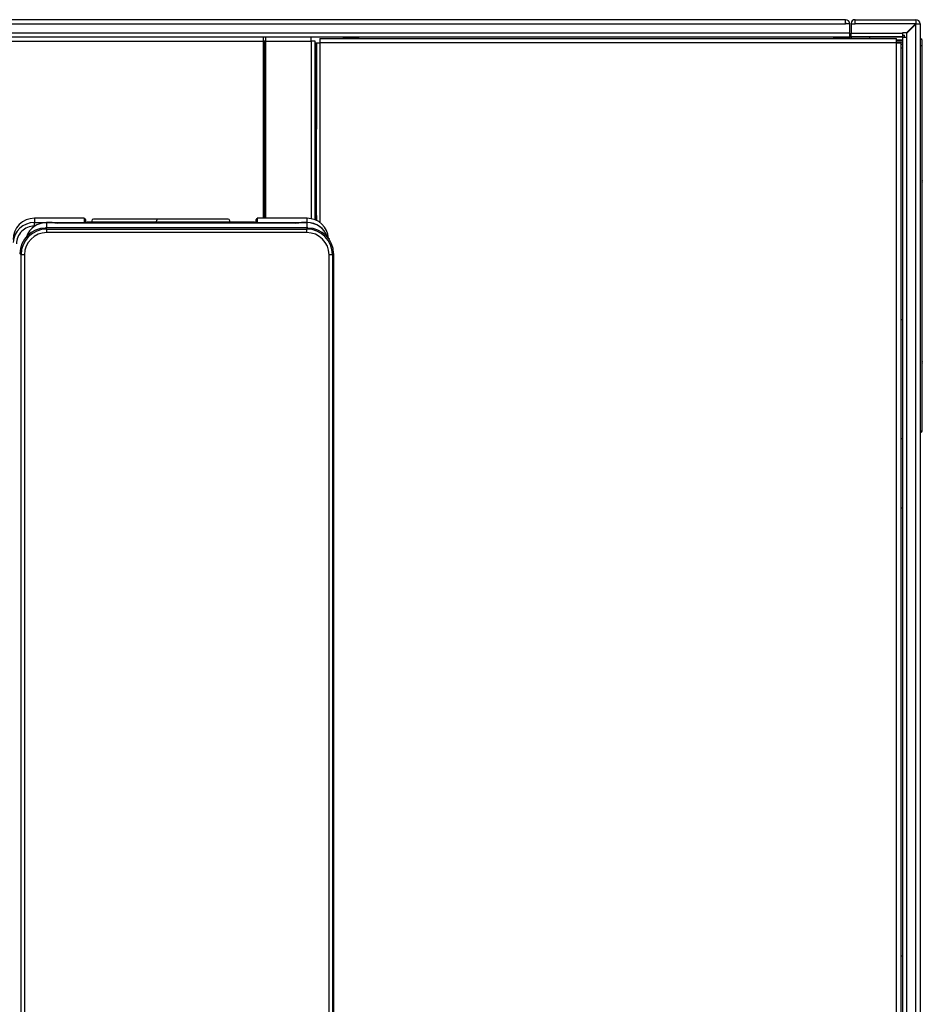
# Model space of a CAD drawing. Header units: millimetres. Extents: x 0 to 287, y 0 to 200.
# Tile 12 of 57: x 65 to 92, y 72 to 100. Entities that reach past the tile are written whole.
import ezdxf

# ---------------------------------------------------------------- set-up
doc = ezdxf.new("R2010")
doc.units = ezdxf.units.MM
doc.layers.add('130.190_BW4C_CTM', color=7, linetype='Continuous')
doc.layers.add('Défaut', color=7, linetype='Continuous')

# ---------------------------------------------------------------- blocks, each defined once
blk = doc.blocks.new('SE1')
at = {"layer": '130.190_BW4C_CTM', "color": 7, "linetype": 'Continuous'}
for p, q in [((89.374, 100.426), (27.734, 100.426)), ((27.734, 100.306), (89.374, 100.306)), ((89.374, 100.306), (89.374, 100.426)), ((89.394, 100.326), (89.374, 100.326)), ((89.494, 100.306), (89.374, 100.306)), ((89.494, 100.034), (89.494, 100.306)), ((89.534, 100.318), (89.534, 100.306)), ((89.534, 100.306), (89.654, 100.306)), ((89.534, 100.306), (89.534, 100.034)), ((89.654, 100.426), (89.642, 100.426)), ((89.642, 100.326), (89.654, 100.326)), ((89.654, 100.306), (89.654, 100.426)), ((89.654, 100.426), (91.414, 100.426)), ((91.404, 100.306), (89.654, 100.306)), ((91.404, 100.306), (91.144, 100.046)), ((91.154, 100.036), (91.414, 100.296)), ((91.414, 100.316), (91.404, 100.306)), ((91.404, 100.306), (91.414, 100.306)), ((91.414, 100.426), (91.414, 100.316)), ((91.414, 100.296), (91.424, 100.306)), ((91.414, 53.546), (91.414, 100.296)), ((91.424, 100.306), (91.534, 100.306)), ((91.534, 100.306), (91.534, 53.546)), ((89.494, 100.034), (27.614, 100.034)), ((27.614, 99.926), (89.494, 99.926)), ((72.494, 99.808), (72.494, 99.926)), ((72.554, 99.926), (72.554, 99.808)), ((73.876, 99.808), (73.876, 99.926)), ((74.794, 99.926), (74.794, 99.906)), ((75.274, 99.926), (75.274, 99.906)), ((89.014, 99.926), (89.014, 99.906)), ((89.494, 99.926), (89.494, 100.034)), ((89.494, 99.926), (89.526, 99.926)), ((89.494, 99.906), (89.494, 99.926)), ((89.534, 99.926), (89.534, 100.034)), ((89.534, 100.034), (91.024, 100.034)), ((91.024, 99.926), (89.534, 99.926)), ((89.534, 99.918), (89.534, 99.926)), ((91.014, 99.926), (91.006, 99.918)), ((91.024, 100.046), (91.024, 100.034)), ((91.144, 100.046), (91.024, 100.046)), ((91.024, 100.034), (91.024, 99.926)), ((91.024, 99.976), (91.079, 99.976)), ((91.079, 99.916), (91.079, 99.976)), ((91.154, 99.916), (91.154, 100.036)), ((27.614, 99.808), (72.494, 99.808)), ((72.494, 94.668), (72.494, 99.808)), ((72.524, 99.808), (72.494, 99.808)), ((72.524, 99.808), (72.524, 94.668)), ((72.554, 99.808), (72.524, 99.808)), ((72.554, 99.808), (73.876, 99.808)), ((72.554, 99.808), (72.554, 94.668)), ((73.994, 99.808), (73.876, 99.808)), ((73.876, 99.808), (73.876, 94.658)), ((73.994, 94.624), (73.994, 99.808)), ((73.994, 99.751), (74.035, 99.751)), ((74.035, 99.751), (74.135, 99.751)), ((74.035, 94.606), (74.035, 99.751)), ((74.035, 99.751), (74.035, 97.251)), ((74.035, 99.666), (74.035, 99.666)), ((74.135, 99.876), (74.135, 99.751)), ((74.135, 99.876), (90.849, 99.876)), ((90.849, 99.751), (74.135, 99.751)), ((74.135, 99.751), (74.135, 94.544)), ((74.794, 99.906), (75.274, 99.906)), ((89.014, 99.906), (89.494, 99.906)), ((89.494, 99.876), (89.494, 99.906)), ((91.006, 99.918), (89.534, 99.918)), ((89.534, 99.918), (89.534, 99.876)), ((90.079, 99.876), (90.079, 99.918)), ((90.849, 99.751), (90.849, 99.876)), ((90.849, 99.846), (91.034, 99.846)), ((91.034, 99.826), (90.849, 99.826)), ((91.034, 99.776), (90.849, 99.776)), ((90.849, 99.751), (90.974, 99.751)), ((90.849, 53.551), (90.849, 99.751)), ((90.974, 99.751), (90.974, 53.551)), ((91.034, 99.708), (90.974, 99.708)), ((91.034, 99.916), (91.142, 99.916)), ((91.034, 53.546), (91.034, 99.916)), ((91.142, 99.916), (91.142, 53.546)), ((91.142, 99.916), (91.154, 99.916)), ((91.549, 99.676), (91.534, 99.676)), ((91.549, 99.676), (91.599, 99.676)), ((91.549, 88.506), (91.549, 99.676)), ((91.599, 99.676), (91.599, 99.796)), ((91.599, 88.507), (91.599, 99.676)), ((74.035, 99.616), (74.035, 99.616)), ((90.974, 99.607), (91.034, 99.607)), ((74.035, 97.251), (73.994, 97.251)), ((91.6, 96.01), (91.6, 96.017)), ((91.6, 96.008), (91.6, 96.01)), ((91.6, 96.001), (91.6, 96.008)), ((91.6, 95.943), (91.6, 96.008)), ((91.6, 95.936), (91.6, 95.943)), ((91.6, 95.929), (91.6, 95.936)), ((91.6, 95.746), (91.6, 95.929)), ((91.6, 95.76), (91.6, 95.749)), ((91.6, 95.739), (91.6, 95.746)), ((91.6, 95.731), (91.6, 95.739)), ((91.6, 95.668), (91.6, 95.731)), ((91.6, 95.729), (91.6, 95.712)), ((91.6, 95.663), (91.6, 95.668)), ((91.6, 95.657), (91.6, 95.663)), ((91.6, 95.618), (91.6, 95.657)), ((91.6, 95.615), (91.6, 95.618)), ((91.6, 95.613), (91.6, 95.615)), ((91.6, 95.519), (91.6, 95.519)), ((91.6, 95.382), (91.6, 95.519)), ((91.6, 95.33), (91.6, 95.382)), ((91.6, 94.951), (91.6, 95.33)), ((91.6, 94.78), (91.6, 94.806)), ((67.3, 94.668), (65.854, 94.668)), ((65.854, 94.668), (65.854, 94.545)), ((65.854, 94.668), (65.854, 94.668)), ((67.3, 94.668), (65.854, 94.668)), ((65.854, 94.545), (73.764, 94.545)), ((65.854, 94.442), (65.854, 94.545)), ((66.366, 94.541), (66.204, 94.541)), ((66.204, 94.541), (66.204, 94.386)), ((66.45, 94.533), (66.436, 94.538)), ((66.529, 94.53), (66.529, 94.53)), ((73.438, 94.53), (66.529, 94.53)), ((73.438, 94.53), (66.529, 94.53)), ((67.302, 94.665), (67.3, 94.668)), ((67.302, 94.665), (67.304, 94.665)), ((67.304, 94.554), (67.304, 94.665)), ((67.336, 94.552), (67.334, 94.635)), ((67.334, 94.635), (67.334, 94.552)), ((72.233, 94.551), (67.384, 94.551)), ((67.519, 94.594), (67.519, 94.551)), ((71.469, 94.644), (67.569, 94.644)), ((71.519, 94.551), (71.519, 94.594)), ((72.282, 94.552), (72.283, 94.635)), ((72.283, 94.552), (72.283, 94.635)), ((72.313, 94.665), (72.316, 94.665)), ((72.313, 94.665), (72.313, 94.554)), ((72.317, 94.668), (72.316, 94.665)), ((73.764, 94.668), (72.317, 94.668)), ((73.764, 94.668), (72.318, 94.668)), ((73.438, 94.53), (73.438, 94.53)), ((73.532, 94.538), (73.517, 94.533)), ((73.764, 94.541), (73.601, 94.541)), ((73.764, 94.545), (73.764, 94.668)), ((73.764, 94.668), (73.764, 94.668)), ((73.764, 94.541), (73.764, 94.545)), ((73.764, 94.386), (73.764, 94.541)), ((73.994, 94.751), (74.035, 94.751)), ((74.035, 94.751), (74.035, 94.606)), ((91.6, 94.608), (91.6, 94.61)), ((91.6, 94.604), (91.6, 94.608)), ((91.6, 94.596), (91.6, 94.604)), ((91.6, 94.591), (91.6, 94.596)), ((91.6, 94.581), (91.6, 94.591)), ((91.6, 94.571), (91.6, 94.581)), ((91.6, 94.559), (91.6, 94.571)), ((91.6, 94.554), (91.6, 94.559)), ((91.6, 94.544), (91.6, 94.554)), ((91.6, 94.528), (91.6, 94.544)), ((91.6, 94.511), (91.6, 94.528)), ((91.6, 94.492), (91.6, 94.511)), ((65.868, 94.442), (65.854, 94.442)), ((66.18, 94.386), (66.18, 94.386)), ((73.787, 94.386), (66.18, 94.386)), ((66.18, 94.386), (66.213, 94.353)), ((66.213, 94.353), (73.754, 94.353)), ((66.213, 94.253), (66.213, 94.353)), ((73.754, 94.253), (66.213, 94.253)), ((73.754, 94.353), (73.787, 94.386)), ((73.754, 94.253), (73.754, 94.353)), ((73.787, 94.386), (73.787, 94.386)), ((91.6, 94.488), (91.6, 94.492)), ((91.6, 94.475), (91.6, 94.488)), ((91.6, 94.449), (91.6, 94.475)), ((91.6, 94.427), (91.6, 94.449)), ((91.6, 94.399), (91.6, 94.427)), ((91.6, 94.369), (91.6, 94.399)), ((91.6, 94.349), (91.6, 94.369)), ((91.6, 94.328), (91.6, 94.349)), ((91.6, 94.305), (91.6, 94.328)), ((91.6, 94.303), (91.6, 94.305)), ((91.6, 94.288), (91.6, 94.303)), ((91.6, 94.269), (91.6, 94.288)), ((91.6, 94.252), (91.6, 94.269)), ((91.6, 94.236), (91.6, 94.252)), ((91.6, 94.224), (91.6, 94.236)), ((91.6, 94.214), (91.6, 94.224)), ((91.6, 94.201), (91.6, 94.214)), ((74.385, 94.086), (74.399, 94.086)), ((74.399, 94.071), (74.396, 94.071)), ((74.399, 94.086), (74.399, 94.071)), ((91.6, 94.19), (91.6, 94.201)), ((91.6, 94.181), (91.6, 94.19)), ((91.6, 94.174), (91.6, 94.181)), ((91.6, 94.168), (91.6, 94.174)), ((91.6, 94.162), (91.6, 94.168)), ((91.6, 94.157), (91.6, 94.162)), ((91.6, 94.155), (91.6, 94.157)), ((91.6, 94.155), (91.6, 94.155)), ((91.6, 94.099), (91.6, 94.113)), ((91.6, 93.933), (91.6, 94.099)), ((91.6, 93.902), (91.6, 93.933)), ((91.6, 93.893), (91.6, 93.902)), ((91.6, 93.887), (91.6, 93.893)), ((91.6, 93.875), (91.6, 93.887)), ((91.6, 93.785), (91.6, 93.875)), ((91.6, 93.625), (91.6, 93.683)), ((65.435, 93.642), (65.435, 93.642)), ((65.469, 93.609), (65.435, 93.642)), ((65.569, 93.609), (65.469, 93.609)), ((65.469, 53.527), (65.469, 93.609)), ((65.569, 93.609), (65.569, 53.527)), ((74.399, 53.527), (74.399, 93.609)), ((74.499, 93.609), (74.399, 93.609)), ((74.532, 93.642), (74.499, 93.609)), ((74.499, 93.609), (74.499, 53.527)), ((74.532, 93.642), (74.532, 93.642)), ((74.532, 53.494), (74.532, 93.642)), ((91.6, 93.469), (91.6, 93.471)), ((91.6, 93.467), (91.6, 93.469)), ((91.6, 93.439), (91.6, 93.467)), ((91.6, 93.435), (91.6, 93.439)), ((91.6, 93.432), (91.6, 93.435)), ((91.6, 93.384), (91.6, 93.432)), ((91.6, 93.379), (91.6, 93.384)), ((91.6, 93.373), (91.6, 93.379)), ((91.6, 93.201), (91.6, 93.373)), ((91.6, 93.193), (91.6, 93.201)), ((91.6, 93.19), (91.6, 93.193)), ((91.6, 93.191), (91.6, 93.19)), ((91.6, 93.161), (91.6, 93.19)), ((91.6, 93.056), (91.6, 93.116)), ((91.6, 92.953), (91.6, 92.955)), ((91.6, 92.909), (91.6, 92.953)), ((91.6, 92.899), (91.6, 92.909)), ((91.6, 92.889), (91.6, 92.899)), ((91.6, 92.708), (91.6, 92.889)), ((91.6, 92.702), (91.6, 92.708)), ((91.6, 92.68), (91.6, 92.702)), ((91.6, 92.492), (91.6, 92.68)), ((91.6, 92.485), (91.6, 92.492)), ((91.6, 92.454), (91.6, 92.485)), ((91.6, 92.442), (91.6, 92.454)), ((91.6, 92.432), (91.6, 92.442)), ((91.6, 92.228), (91.6, 92.432)), ((91.6, 92.222), (91.6, 92.228)), ((91.6, 92.208), (91.6, 92.222)), ((91.6, 92.035), (91.6, 92.208)), ((91.6, 92.029), (91.6, 92.035)), ((91.6, 92.004), (91.6, 92.029)), ((91.6, 91.966), (91.6, 92.004)), ((91.6, 91.916), (91.6, 91.966)), ((91.026, 91.726), (90.974, 91.726)), ((91.026, 91.726), (91.026, 88.276)), ((91.6, 91.878), (91.6, 91.916)), ((91.6, 91.87), (91.6, 91.878)), ((91.6, 91.864), (91.6, 91.87)), ((91.6, 91.86), (91.6, 91.864)), ((91.6, 91.853), (91.6, 91.86)), ((91.6, 91.848), (91.6, 91.853)), ((91.6, 91.834), (91.6, 91.848)), ((91.6, 91.815), (91.6, 91.834)), ((91.6, 91.808), (91.6, 91.815)), ((91.6, 91.806), (91.6, 91.808)), ((91.6, 91.803), (91.6, 91.806)), ((91.6, 91.798), (91.6, 91.803)), ((91.6, 91.792), (91.6, 91.798)), ((91.6, 91.783), (91.6, 91.792)), ((91.6, 91.77), (91.6, 91.783)), ((91.6, 91.755), (91.6, 91.77)), ((91.6, 91.741), (91.6, 91.755)), ((91.6, 91.722), (91.6, 91.741)), ((91.6, 91.701), (91.6, 91.722)), ((91.6, 91.683), (91.6, 91.701)), ((91.6, 91.658), (91.6, 91.683)), ((91.6, 91.633), (91.6, 91.658)), ((91.6, 91.602), (91.6, 91.633)), ((91.6, 91.581), (91.6, 91.602)), ((91.6, 91.557), (91.6, 91.581)), ((91.6, 91.552), (91.6, 91.557)), ((91.6, 91.536), (91.6, 91.552)), ((91.6, 91.516), (91.6, 91.536)), ((91.6, 91.497), (91.6, 91.516)), ((91.6, 91.489), (91.6, 91.497)), ((91.6, 91.478), (91.6, 91.489)), ((91.6, 91.464), (91.6, 91.478)), ((91.6, 91.452), (91.6, 91.464)), ((91.6, 91.448), (91.6, 91.452)), ((91.6, 91.441), (91.6, 91.448)), ((91.6, 91.435), (91.6, 91.441)), ((91.6, 91.432), (91.6, 91.435)), ((91.6, 91.425), (91.6, 91.432)), ((91.6, 91.405), (91.6, 91.425)), ((91.6, 91.387), (91.6, 91.405)), ((91.6, 91.384), (91.6, 91.387)), ((91.6, 91.372), (91.6, 91.384)), ((91.6, 91.358), (91.6, 91.372)), ((91.6, 91.347), (91.6, 91.358)), ((91.6, 91.344), (91.6, 91.347)), ((91.6, 91.338), (91.6, 91.344)), ((91.6, 91.331), (91.6, 91.338)), ((91.6, 91.328), (91.6, 91.331)), ((91.6, 91.328), (91.6, 91.328)), ((91.6, 91.268), (91.6, 91.284)), ((91.6, 91.255), (91.6, 91.268)), ((91.6, 91.235), (91.6, 91.255)), ((91.6, 91.195), (91.6, 91.235)), ((91.6, 91.194), (91.6, 91.195)), ((91.6, 91.193), (91.6, 91.194)), ((91.6, 91.182), (91.6, 91.193)), ((91.6, 91.175), (91.6, 91.182)), ((91.6, 90.963), (91.6, 91.175)), ((91.6, 90.865), (91.599, 90.865)), ((91.6, 90.962), (91.6, 90.963)), ((91.6, 90.865), (91.6, 90.924)), ((91.6, 90.76), (91.6, 90.762)), ((91.6, 90.695), (91.6, 90.76)), ((91.6, 90.688), (91.6, 90.695)), ((91.6, 90.681), (91.6, 90.688)), ((91.6, 90.499), (91.6, 90.681)), ((91.6, 90.512), (91.6, 90.501)), ((91.6, 90.491), (91.6, 90.499)), ((91.6, 90.484), (91.6, 90.491)), ((91.6, 90.42), (91.6, 90.484)), ((91.6, 90.481), (91.6, 90.464)), ((91.6, 90.415), (91.6, 90.42)), ((91.6, 90.409), (91.6, 90.415)), ((91.6, 90.37), (91.6, 90.409)), ((91.6, 90.367), (91.6, 90.37)), ((91.6, 90.365), (91.6, 90.367)), ((91.6, 90.232), (91.6, 90.236)), ((91.6, 90.205), (91.6, 90.232)), ((91.6, 90.198), (91.6, 90.205)), ((91.6, 90.153), (91.6, 90.198)), ((91.6, 90.147), (91.6, 90.153)), ((91.6, 90.142), (91.6, 90.147)), ((91.6, 89.973), (91.6, 90.142)), ((91.6, 89.966), (91.6, 89.973)), ((91.6, 89.958), (91.6, 89.966)), ((91.6, 89.875), (91.6, 89.958)), ((91.6, 89.866), (91.6, 89.873)), ((91.6, 89.673), (91.6, 89.732)), ((91.6, 89.477), (91.6, 89.479)), ((91.6, 89.435), (91.6, 89.474)), ((91.6, 89.447), (91.6, 89.441)), ((91.6, 89.429), (91.6, 89.435)), ((91.6, 89.424), (91.6, 89.429)), ((91.6, 89.358), (91.6, 89.424)), ((91.6, 89.35), (91.6, 89.358)), ((91.6, 89.342), (91.6, 89.35)), ((91.6, 89.198), (91.6, 89.342)), ((91.6, 89.152), (91.6, 89.198)), ((91.6, 89.017), (91.6, 89.152)), ((91.549, 88.506), (91.534, 88.506)), ((91.026, 88.276), (90.974, 88.276)), ((90.974, 86.276), (91.026, 86.276)), ((91.026, 86.276), (91.026, 73.276)), ((91.026, 73.276), (90.974, 73.276))]:
    blk.add_line(p, q, dxfattribs=at)
for centre, radius, start, end in [((89.374, 100.306), 0.12, 0, 90), ((89.642, 100.318), 0.108, 90, 180), ((91.414, 100.306), 0.12, 0, 90), ((89.526, 99.934), 0.008, 270, 0), ((91.499, 99.796), 0.1, 0, 69.4328), ((67.569, 94.594), 0.05, 90, 180), ((67.724, 94.432), 0.125, 71.6017, 108.3983), ((68.324, 94.432), 0.125, 71.6017, 108.3983), ((68.924, 94.432), 0.125, 71.6017, 108.3983), ((71.594, 94.016), 2.275, 163.9748, 166.395), ((69.524, 94.432), 0.125, 71.6017, 108.3983), ((70.124, 94.432), 0.125, 71.6017, 108.3983), ((70.724, 94.432), 0.125, 71.6017, 108.3983), ((71.324, 94.432), 0.125, 71.6017, 108.3983), ((71.469, 94.594), 0.05, 0, 90), ((71.924, 94.432), 0.125, 71.6017, 108.3983), ((91.563, 89.021), 0.515, 268.4542, 273.971), ((91.549, 88.507), 0.05, 270.5, 0), ((91.549, 88.507), 0.05, 270.5, 360)]:
    blk.add_arc(centre, radius, start, end, dxfattribs=at)
for centre, major_axis, ratio, start_param, end_param in [((65.854, 94.048), (0, 0.62), 0.999587, 0, 1.570796), ((65.854, 93.926), (-0.62, 0), 0.999391, 4.712389, 6.220342), ((66.204, 93.921), (0.62, 0), 0.999391, 1.570796, 2.79018), ((66.366, 94.538), (0.07, 0), 0.034899, 0.08732, 1.570796), ((66.529, 94.533), (-0.08, 0), 0.034899, 0.08732, 1.570796), ((67.304, 94.635), (0, -0.03), 0.999391, 1.58826, 3.141593), ((67.384, 94.554), (0.08, 0), 0.034894, 3.141593, 4.712389), ((67.304, 94.524), (-0.03, 0), 0.999391, 4.421508, 4.712389), ((72.233, 94.554), (0.08, 0), 0.034894, 4.712389, 6.283185), ((72.313, 94.635), (0, -0.03), 0.999391, 3.141593, 4.694925), ((72.313, 94.524), (-0.03, 0), 0.999391, 4.712389, 5.00327), ((73.438, 94.533), (0.08, 0), 0.034899, 4.712389, 6.195866), ((73.601, 94.538), (-0.07, 0), 0.034899, 4.712389, 6.195866), ((73.764, 94.048), (0, -0.62), 0.999587, 1.63189, 3.141593), ((73.764, 93.926), (-0.62, 0), 0.999391, 3.479821, 4.712389), ((73.764, 93.921), (0.62, 0), 0.999391, 0.351413, 1.570796), ((65.854, 93.922), (0.52, 0), 0.999391, 1.570796, 3.141593), ((66.181, 93.641), (0.527, -0.527), 0.998946, 2.356803, 3.926382), ((66.214, 93.608), (0.527, -0.527), 0.999109, 2.356803, 3.926382), ((66.214, 93.608), (0.457, -0.457), 0.998783, 2.356803, 3.926382), ((73.753, 93.608), (-0.527, -0.527), 0.999109, 2.356803, 3.926382), ((73.753, 93.608), (-0.457, -0.457), 0.998783, 2.356803, 3.926382), ((73.786, 93.641), (-0.527, -0.527), 0.998946, 2.356803, 3.926382)]:
    blk.add_ellipse(centre, major_axis=major_axis, ratio=ratio, start_param=start_param, end_param=end_param, dxfattribs=at)

msp = doc.modelspace()

# ---------------------------------------------------------------- block references
at = {"layer": 'Défaut'}
msp.add_blockref('SE1', (0, 0), dxfattribs=at)

doc.saveas('drawing.dxf')
